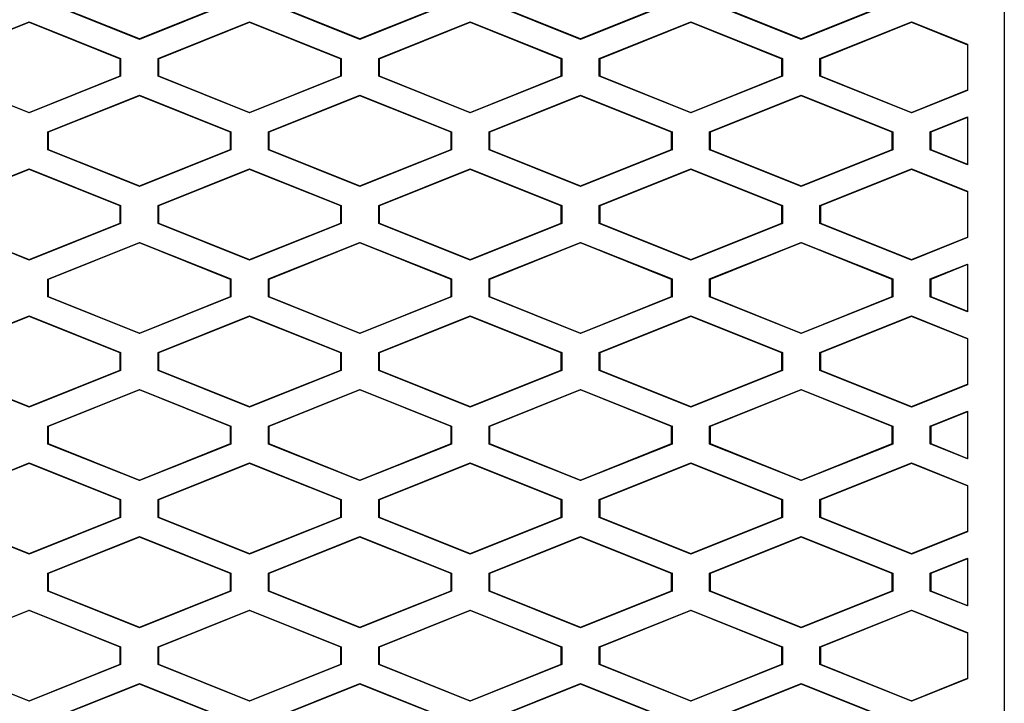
# Model space of a CAD drawing. Header units: millimetres. Extents: x -0.44 to 1.31, y -0.87 to 1.29.
# Tile 67 of 182: x 0.2822 to 0.309, y 0.3113 to 0.3299. Entities that reach past the tile are written whole.
import ezdxf

# ---------------------------------------------------------------- set-up
doc = ezdxf.new("R2010")
doc.units = ezdxf.units.MM

msp = doc.modelspace()

# ---------------------------------------------------------------- linework, layer by layer
at = {"color": 7, "linetype": 'Continuous', "lineweight": 25}
for p, q in [((0.309001, 0.341071), (0.309002, 0.293161)), ((0.285477, 0.329331), (0.282987, 0.330327)), ((0.285477, 0.329346), (0.283001, 0.330337)), ((0.287954, 0.330337), (0.285477, 0.329346)), ((0.287968, 0.330327), (0.285477, 0.329331)), ((0.291477, 0.329331), (0.288987, 0.330327)), ((0.291477, 0.329346), (0.289001, 0.330337)), ((0.293954, 0.330337), (0.291477, 0.329346)), ((0.293968, 0.330327), (0.291477, 0.329331)), ((0.297477, 0.329331), (0.294987, 0.330327)), ((0.297477, 0.329346), (0.295001, 0.330337)), ((0.299954, 0.330337), (0.297477, 0.329346)), ((0.299968, 0.330327), (0.297477, 0.329331)), ((0.303477, 0.329331), (0.300987, 0.330327)), ((0.303477, 0.329346), (0.301001, 0.330337)), ((0.305954, 0.330337), (0.303477, 0.329346)), ((0.305968, 0.330327), (0.303477, 0.329331)), ((0.279987, 0.328814), (0.282477, 0.329811)), ((0.280001, 0.328805), (0.282477, 0.329796)), ((0.282477, 0.329811), (0.284968, 0.328814)), ((0.282477, 0.329796), (0.282477, 0.329811)), ((0.282477, 0.329796), (0.284954, 0.328805)), ((0.285987, 0.328814), (0.288477, 0.329811)), ((0.286001, 0.328805), (0.288477, 0.329796)), ((0.288477, 0.329811), (0.290968, 0.328814)), ((0.288477, 0.329796), (0.288477, 0.329811)), ((0.288477, 0.329796), (0.290954, 0.328805)), ((0.291987, 0.328815), (0.294477, 0.329811)), ((0.292001, 0.328805), (0.294477, 0.329796)), ((0.294477, 0.329811), (0.296968, 0.328815)), ((0.294477, 0.329796), (0.294477, 0.329811)), ((0.294477, 0.329796), (0.296954, 0.328805)), ((0.297987, 0.328815), (0.300477, 0.329811)), ((0.298001, 0.328805), (0.300477, 0.329796)), ((0.300477, 0.329811), (0.302968, 0.328815)), ((0.300477, 0.329796), (0.300477, 0.329811)), ((0.300477, 0.329796), (0.302954, 0.328805)), ((0.303987, 0.328815), (0.306477, 0.329811)), ((0.304001, 0.328805), (0.306477, 0.329796)), ((0.306477, 0.329811), (0.308001, 0.329201)), ((0.306477, 0.329796), (0.306477, 0.329811)), ((0.306477, 0.329796), (0.308001, 0.329186)), ((0.285477, 0.329346), (0.285477, 0.329331)), ((0.291477, 0.329346), (0.291477, 0.329331)), ((0.297477, 0.329346), (0.297477, 0.329331)), ((0.303477, 0.329346), (0.303477, 0.329331)), ((0.308001, 0.329201), (0.308001, 0.327941)), ((0.284968, 0.328814), (0.284954, 0.328805)), ((0.284954, 0.328337), (0.284954, 0.328805)), ((0.284968, 0.328814), (0.284968, 0.328327)), ((0.285987, 0.328327), (0.285987, 0.328814)), ((0.286001, 0.328805), (0.285987, 0.328814)), ((0.286001, 0.328805), (0.286001, 0.328337)), ((0.290968, 0.328814), (0.290954, 0.328805)), ((0.290954, 0.328337), (0.290954, 0.328805)), ((0.290968, 0.328814), (0.290968, 0.328327)), ((0.291987, 0.328327), (0.291987, 0.328815)), ((0.292001, 0.328805), (0.291987, 0.328815)), ((0.292001, 0.328805), (0.292001, 0.328337)), ((0.296968, 0.328815), (0.296954, 0.328805)), ((0.296954, 0.328337), (0.296954, 0.328805)), ((0.296968, 0.328815), (0.296968, 0.328327)), ((0.297987, 0.328327), (0.297987, 0.328815)), ((0.298001, 0.328805), (0.297987, 0.328815)), ((0.298001, 0.328805), (0.298001, 0.328337)), ((0.302968, 0.328815), (0.302954, 0.328805)), ((0.302954, 0.328337), (0.302954, 0.328805)), ((0.302968, 0.328815), (0.302968, 0.328327)), ((0.303987, 0.328327), (0.303987, 0.328815)), ((0.304001, 0.328805), (0.303987, 0.328815)), ((0.304001, 0.328805), (0.304001, 0.328337)), ((0.282477, 0.327331), (0.279987, 0.328327)), ((0.280001, 0.328337), (0.282477, 0.327346)), ((0.282477, 0.327346), (0.284954, 0.328337)), ((0.284968, 0.328327), (0.282477, 0.327331)), ((0.284954, 0.328337), (0.284968, 0.328327)), ((0.286001, 0.328337), (0.285987, 0.328327)), ((0.288477, 0.327331), (0.285987, 0.328327)), ((0.286001, 0.328337), (0.288477, 0.327346)), ((0.288477, 0.327346), (0.290954, 0.328337)), ((0.290968, 0.328327), (0.288477, 0.327331)), ((0.290954, 0.328337), (0.290968, 0.328327)), ((0.292001, 0.328337), (0.291987, 0.328327)), ((0.294477, 0.327331), (0.291987, 0.328327)), ((0.292001, 0.328337), (0.294477, 0.327346)), ((0.294477, 0.327346), (0.296954, 0.328337)), ((0.296968, 0.328327), (0.294477, 0.327331)), ((0.296954, 0.328337), (0.296968, 0.328327)), ((0.298001, 0.328337), (0.297987, 0.328327)), ((0.300477, 0.327331), (0.297987, 0.328327)), ((0.298001, 0.328337), (0.300477, 0.327346)), ((0.300477, 0.327346), (0.302954, 0.328337)), ((0.302968, 0.328327), (0.300477, 0.327331)), ((0.302954, 0.328337), (0.302968, 0.328327)), ((0.304001, 0.328337), (0.303987, 0.328327)), ((0.306477, 0.327331), (0.303987, 0.328327)), ((0.304001, 0.328337), (0.306477, 0.327346)), ((0.282987, 0.326814), (0.285477, 0.327811)), ((0.285477, 0.327796), (0.283001, 0.326805)), ((0.285477, 0.327811), (0.287968, 0.326815)), ((0.285477, 0.327796), (0.285477, 0.327811)), ((0.287954, 0.326805), (0.285477, 0.327796)), ((0.288987, 0.326815), (0.291477, 0.327811)), ((0.291477, 0.327796), (0.289001, 0.326805)), ((0.291477, 0.327811), (0.293968, 0.326815)), ((0.291477, 0.327796), (0.291477, 0.327811)), ((0.293954, 0.326805), (0.291477, 0.327796)), ((0.294987, 0.326815), (0.297477, 0.327811)), ((0.297477, 0.327796), (0.295001, 0.326805)), ((0.297477, 0.327811), (0.299968, 0.326815)), ((0.297477, 0.327796), (0.297477, 0.327811)), ((0.299954, 0.326805), (0.297477, 0.327796)), ((0.300987, 0.326815), (0.303477, 0.327811)), ((0.303477, 0.327796), (0.301001, 0.326805)), ((0.303477, 0.327811), (0.305968, 0.326815)), ((0.303477, 0.327796), (0.303477, 0.327811)), ((0.305954, 0.326805), (0.303477, 0.327796)), ((0.306477, 0.327346), (0.308001, 0.327956)), ((0.308001, 0.327941), (0.306477, 0.327331)), ((0.282477, 0.327346), (0.282477, 0.327331)), ((0.288477, 0.327346), (0.288477, 0.327331)), ((0.294477, 0.327346), (0.294477, 0.327331)), ((0.300477, 0.327346), (0.300477, 0.327331)), ((0.306477, 0.327331), (0.306477, 0.327346)), ((0.306987, 0.326815), (0.308001, 0.327221)), ((0.308001, 0.327206), (0.307001, 0.326805)), ((0.308001, 0.327221), (0.308001, 0.325922)), ((0.282987, 0.326327), (0.282987, 0.326814)), ((0.283001, 0.326805), (0.282987, 0.326814)), ((0.283001, 0.326805), (0.283001, 0.326337)), ((0.287968, 0.326815), (0.287954, 0.326805)), ((0.287954, 0.326337), (0.287954, 0.326805)), ((0.287968, 0.326815), (0.287968, 0.326327)), ((0.288987, 0.326327), (0.288987, 0.326815)), ((0.289001, 0.326805), (0.288987, 0.326815)), ((0.289001, 0.326805), (0.289001, 0.326337)), ((0.293968, 0.326815), (0.293954, 0.326805)), ((0.293954, 0.326337), (0.293954, 0.326805)), ((0.293968, 0.326815), (0.293968, 0.326327)), ((0.294987, 0.326327), (0.294987, 0.326815)), ((0.295001, 0.326805), (0.294987, 0.326815)), ((0.295001, 0.326805), (0.295001, 0.326337)), ((0.299968, 0.326815), (0.299954, 0.326805)), ((0.299954, 0.326337), (0.299954, 0.326805)), ((0.299968, 0.326815), (0.299968, 0.326327)), ((0.300987, 0.326327), (0.300987, 0.326815)), ((0.301001, 0.326805), (0.300987, 0.326815)), ((0.301001, 0.326805), (0.301001, 0.326337)), ((0.305954, 0.326805), (0.305968, 0.326815)), ((0.305954, 0.326337), (0.305954, 0.326805)), ((0.305968, 0.326815), (0.305968, 0.326327)), ((0.306987, 0.326328), (0.306987, 0.326815)), ((0.307001, 0.326805), (0.306987, 0.326815)), ((0.307001, 0.326805), (0.307001, 0.326337)), ((0.282987, 0.326327), (0.283001, 0.326337)), ((0.285477, 0.325331), (0.282987, 0.326327)), ((0.283001, 0.326337), (0.285477, 0.325346)), ((0.285477, 0.325346), (0.287954, 0.326337)), ((0.287968, 0.326327), (0.285477, 0.325331)), ((0.287954, 0.326337), (0.287968, 0.326327)), ((0.288987, 0.326327), (0.289001, 0.326337)), ((0.291477, 0.325331), (0.288987, 0.326327)), ((0.289001, 0.326337), (0.291477, 0.325346)), ((0.291477, 0.325346), (0.293954, 0.326337)), ((0.293968, 0.326327), (0.291477, 0.325331)), ((0.293954, 0.326337), (0.293968, 0.326327)), ((0.294987, 0.326327), (0.295001, 0.326337)), ((0.297477, 0.325331), (0.294987, 0.326327)), ((0.295001, 0.326337), (0.297477, 0.325346)), ((0.297477, 0.325346), (0.299954, 0.326337)), ((0.299968, 0.326327), (0.297477, 0.325331)), ((0.299954, 0.326337), (0.299968, 0.326327)), ((0.300987, 0.326327), (0.301001, 0.326337)), ((0.303477, 0.325331), (0.300987, 0.326327)), ((0.301001, 0.326337), (0.303477, 0.325346)), ((0.303477, 0.325346), (0.305954, 0.326337)), ((0.305968, 0.326327), (0.303477, 0.325331)), ((0.305954, 0.326337), (0.305968, 0.326327)), ((0.306987, 0.326328), (0.307001, 0.326337)), ((0.308001, 0.325922), (0.306987, 0.326328)), ((0.307001, 0.326337), (0.308001, 0.325937)), ((0.279987, 0.324814), (0.282477, 0.325811)), ((0.282477, 0.325796), (0.280001, 0.324805)), ((0.282477, 0.325811), (0.284968, 0.324814)), ((0.282477, 0.325796), (0.282477, 0.325811)), ((0.284954, 0.324805), (0.282477, 0.325796)), ((0.285987, 0.324814), (0.288477, 0.325811)), ((0.288477, 0.325796), (0.286001, 0.324805)), ((0.288477, 0.325811), (0.290968, 0.324814)), ((0.288477, 0.325796), (0.288477, 0.325811)), ((0.290954, 0.324805), (0.288477, 0.325796)), ((0.291987, 0.324815), (0.294477, 0.325811)), ((0.294477, 0.325796), (0.292001, 0.324805)), ((0.294477, 0.325811), (0.296968, 0.324815)), ((0.294477, 0.325796), (0.294477, 0.325811)), ((0.296954, 0.324805), (0.294477, 0.325796)), ((0.297987, 0.324815), (0.300477, 0.325811)), ((0.300477, 0.325796), (0.298001, 0.324805)), ((0.300477, 0.325811), (0.302968, 0.324815)), ((0.300477, 0.325796), (0.300477, 0.325811)), ((0.302954, 0.324805), (0.300477, 0.325796)), ((0.303987, 0.324815), (0.306477, 0.325811)), ((0.306477, 0.325796), (0.304001, 0.324805)), ((0.306477, 0.325811), (0.308001, 0.325201)), ((0.306477, 0.325796), (0.306477, 0.325811)), ((0.308001, 0.325186), (0.306477, 0.325796)), ((0.285477, 0.325346), (0.285477, 0.325331)), ((0.291477, 0.325346), (0.291477, 0.325331)), ((0.297477, 0.325346), (0.297477, 0.325331)), ((0.303477, 0.325346), (0.303477, 0.325331)), ((0.308001, 0.325201), (0.308001, 0.323941)), ((0.284968, 0.324814), (0.284954, 0.324805)), ((0.284954, 0.324337), (0.284954, 0.324805)), ((0.284968, 0.324814), (0.284968, 0.324327)), ((0.285987, 0.324327), (0.285987, 0.324814)), ((0.286001, 0.324805), (0.285987, 0.324814)), ((0.286001, 0.324805), (0.286001, 0.324337)), ((0.290968, 0.324814), (0.290954, 0.324805)), ((0.290954, 0.324337), (0.290954, 0.324805)), ((0.290968, 0.324814), (0.290968, 0.324327)), ((0.291987, 0.324327), (0.291987, 0.324815)), ((0.292001, 0.324805), (0.291987, 0.324815)), ((0.292001, 0.324805), (0.292001, 0.324337)), ((0.296968, 0.324815), (0.296954, 0.324805)), ((0.296954, 0.324337), (0.296954, 0.324805)), ((0.296968, 0.324815), (0.296968, 0.324327)), ((0.297987, 0.324327), (0.297987, 0.324815)), ((0.298001, 0.324805), (0.297987, 0.324815)), ((0.298001, 0.324805), (0.298001, 0.324337)), ((0.302968, 0.324815), (0.302954, 0.324805)), ((0.302954, 0.324337), (0.302954, 0.324805)), ((0.302968, 0.324815), (0.302968, 0.324327)), ((0.303987, 0.324327), (0.303987, 0.324815)), ((0.304001, 0.324805), (0.303987, 0.324815)), ((0.304001, 0.324805), (0.304001, 0.324337)), ((0.282477, 0.323331), (0.279987, 0.324327)), ((0.280001, 0.324337), (0.282477, 0.323346)), ((0.282477, 0.323346), (0.284954, 0.324337)), ((0.284968, 0.324327), (0.282477, 0.323331)), ((0.284954, 0.324337), (0.284968, 0.324327)), ((0.286001, 0.324337), (0.285987, 0.324327)), ((0.288477, 0.323331), (0.285987, 0.324327)), ((0.286001, 0.324337), (0.288477, 0.323346)), ((0.288477, 0.323346), (0.290954, 0.324337)), ((0.290968, 0.324327), (0.288477, 0.323331)), ((0.290954, 0.324337), (0.290968, 0.324327)), ((0.292001, 0.324337), (0.291987, 0.324327)), ((0.294477, 0.323331), (0.291987, 0.324327)), ((0.292001, 0.324337), (0.294477, 0.323346)), ((0.294477, 0.323346), (0.296954, 0.324337)), ((0.296968, 0.324327), (0.294477, 0.323331)), ((0.296954, 0.324337), (0.296968, 0.324327)), ((0.298001, 0.324337), (0.297987, 0.324327)), ((0.300477, 0.323331), (0.297987, 0.324327)), ((0.298001, 0.324337), (0.300477, 0.323346)), ((0.300477, 0.323346), (0.302954, 0.324337)), ((0.302968, 0.324327), (0.300477, 0.323331)), ((0.302954, 0.324337), (0.302968, 0.324327)), ((0.304001, 0.324337), (0.303987, 0.324327)), ((0.306477, 0.323331), (0.303987, 0.324327)), ((0.304001, 0.324337), (0.306477, 0.323346)), ((0.282987, 0.322814), (0.285477, 0.323811)), ((0.285477, 0.323796), (0.283001, 0.322805)), ((0.285477, 0.323811), (0.287968, 0.322815)), ((0.285477, 0.323796), (0.285477, 0.323811)), ((0.287954, 0.322805), (0.285477, 0.323796)), ((0.288987, 0.322815), (0.291477, 0.323811)), ((0.291477, 0.323796), (0.289001, 0.322805)), ((0.291477, 0.323811), (0.293968, 0.322815)), ((0.291477, 0.323796), (0.291477, 0.323811)), ((0.293954, 0.322805), (0.291477, 0.323796)), ((0.294987, 0.322815), (0.297477, 0.323811)), ((0.297477, 0.323796), (0.295001, 0.322805)), ((0.297477, 0.323811), (0.299968, 0.322815)), ((0.297477, 0.323796), (0.297477, 0.323811)), ((0.299954, 0.322805), (0.297477, 0.323796)), ((0.300987, 0.322815), (0.303477, 0.323811)), ((0.303477, 0.323796), (0.301001, 0.322805)), ((0.303477, 0.323811), (0.305968, 0.322815)), ((0.303477, 0.323796), (0.303477, 0.323811)), ((0.305954, 0.322805), (0.303477, 0.323796)), ((0.306477, 0.323346), (0.308001, 0.323956)), ((0.308001, 0.323941), (0.306477, 0.323331)), ((0.282477, 0.323346), (0.282477, 0.323331)), ((0.288477, 0.323346), (0.288477, 0.323331)), ((0.294477, 0.323346), (0.294477, 0.323331)), ((0.300477, 0.323346), (0.300477, 0.323331)), ((0.306477, 0.323331), (0.306477, 0.323346)), ((0.306987, 0.322815), (0.308001, 0.323221)), ((0.308001, 0.323206), (0.307001, 0.322805)), ((0.308001, 0.323221), (0.308002, 0.321922)), ((0.282987, 0.322327), (0.282987, 0.322814)), ((0.283001, 0.322805), (0.282987, 0.322814)), ((0.283001, 0.322805), (0.283001, 0.322337)), ((0.287968, 0.322815), (0.287954, 0.322805)), ((0.287954, 0.322337), (0.287954, 0.322805)), ((0.287968, 0.322815), (0.287968, 0.322327)), ((0.288987, 0.322327), (0.288987, 0.322815)), ((0.289001, 0.322805), (0.288987, 0.322815)), ((0.289001, 0.322805), (0.289001, 0.322337)), ((0.293968, 0.322815), (0.293954, 0.322805)), ((0.293954, 0.322337), (0.293954, 0.322805)), ((0.293968, 0.322815), (0.293968, 0.322327)), ((0.294987, 0.322327), (0.294987, 0.322815)), ((0.295001, 0.322805), (0.294987, 0.322815)), ((0.295001, 0.322805), (0.295001, 0.322337)), ((0.299968, 0.322815), (0.299954, 0.322805)), ((0.299954, 0.322337), (0.299954, 0.322805)), ((0.299968, 0.322815), (0.299968, 0.322327)), ((0.300987, 0.322327), (0.300987, 0.322815)), ((0.301001, 0.322805), (0.300987, 0.322815)), ((0.301001, 0.322805), (0.301001, 0.322337)), ((0.305954, 0.322805), (0.305968, 0.322815)), ((0.305954, 0.322337), (0.305954, 0.322805)), ((0.305968, 0.322815), (0.305968, 0.322327)), ((0.306987, 0.322328), (0.306987, 0.322815)), ((0.307001, 0.322805), (0.306987, 0.322815)), ((0.307001, 0.322805), (0.307001, 0.322337)), ((0.282987, 0.322327), (0.283001, 0.322337)), ((0.285477, 0.321331), (0.282987, 0.322327)), ((0.283001, 0.322337), (0.285477, 0.321346)), ((0.285477, 0.321346), (0.287954, 0.322337)), ((0.287968, 0.322327), (0.285477, 0.321331)), ((0.287954, 0.322337), (0.287968, 0.322327)), ((0.288987, 0.322327), (0.289001, 0.322337)), ((0.291477, 0.321331), (0.288987, 0.322327)), ((0.289001, 0.322337), (0.291477, 0.321346)), ((0.291477, 0.321346), (0.293954, 0.322337)), ((0.293968, 0.322327), (0.291477, 0.321331)), ((0.293954, 0.322337), (0.293968, 0.322327)), ((0.294987, 0.322327), (0.295001, 0.322337)), ((0.297477, 0.321331), (0.294987, 0.322327)), ((0.295001, 0.322337), (0.297477, 0.321346)), ((0.297477, 0.321346), (0.299954, 0.322337)), ((0.299968, 0.322327), (0.297477, 0.321331)), ((0.299954, 0.322337), (0.299968, 0.322327)), ((0.300987, 0.322327), (0.301001, 0.322337)), ((0.303477, 0.321331), (0.300987, 0.322327)), ((0.301001, 0.322337), (0.303477, 0.321346)), ((0.303477, 0.321346), (0.305954, 0.322337)), ((0.305968, 0.322327), (0.303477, 0.321331)), ((0.305954, 0.322337), (0.305968, 0.322327)), ((0.306987, 0.322328), (0.307001, 0.322337)), ((0.308002, 0.321922), (0.306987, 0.322328)), ((0.307001, 0.322337), (0.308002, 0.321937)), ((0.279987, 0.320814), (0.282477, 0.321811)), ((0.282477, 0.321796), (0.280001, 0.320805)), ((0.282477, 0.321811), (0.284968, 0.320814)), ((0.282477, 0.321796), (0.282477, 0.321811)), ((0.284954, 0.320805), (0.282477, 0.321796)), ((0.285987, 0.320814), (0.288477, 0.321811)), ((0.288477, 0.321796), (0.286001, 0.320805)), ((0.288477, 0.321811), (0.290968, 0.320814)), ((0.288477, 0.321796), (0.288477, 0.321811)), ((0.290954, 0.320805), (0.288477, 0.321796)), ((0.291987, 0.320815), (0.294477, 0.321811)), ((0.294477, 0.321796), (0.292001, 0.320805)), ((0.294477, 0.321811), (0.296968, 0.320815)), ((0.294477, 0.321796), (0.294477, 0.321811)), ((0.296954, 0.320805), (0.294477, 0.321796)), ((0.297987, 0.320815), (0.300477, 0.321811)), ((0.300477, 0.321796), (0.298001, 0.320805)), ((0.300477, 0.321811), (0.302968, 0.320815)), ((0.300477, 0.321796), (0.300477, 0.321811)), ((0.302954, 0.320805), (0.300477, 0.321796)), ((0.303987, 0.320815), (0.306477, 0.321811)), ((0.306477, 0.321796), (0.304001, 0.320805)), ((0.306477, 0.321811), (0.308002, 0.321201)), ((0.306477, 0.321796), (0.306477, 0.321811)), ((0.308002, 0.321186), (0.306477, 0.321796)), ((0.285477, 0.321346), (0.285477, 0.321331)), ((0.291477, 0.321346), (0.291477, 0.321331)), ((0.297477, 0.321346), (0.297477, 0.321331)), ((0.303477, 0.321346), (0.303477, 0.321331)), ((0.308002, 0.321201), (0.308002, 0.319941)), ((0.284968, 0.320814), (0.284954, 0.320805)), ((0.284968, 0.320814), (0.284968, 0.320327)), ((0.285987, 0.320327), (0.285987, 0.320814)), ((0.286001, 0.320805), (0.285987, 0.320814)), ((0.290968, 0.320814), (0.290954, 0.320805)), ((0.290968, 0.320814), (0.290968, 0.320327)), ((0.291987, 0.320327), (0.291987, 0.320815)), ((0.292001, 0.320805), (0.291987, 0.320815)), ((0.296968, 0.320815), (0.296954, 0.320805)), ((0.296968, 0.320815), (0.296968, 0.320327)), ((0.297987, 0.320327), (0.297987, 0.320815)), ((0.298001, 0.320805), (0.297987, 0.320815)), ((0.302968, 0.320815), (0.302954, 0.320805)), ((0.302968, 0.320815), (0.302968, 0.320327)), ((0.303987, 0.320327), (0.303987, 0.320815)), ((0.304001, 0.320805), (0.303987, 0.320815)), ((0.284954, 0.320337), (0.284954, 0.320805)), ((0.286001, 0.320805), (0.286001, 0.320337)), ((0.290954, 0.320337), (0.290954, 0.320805)), ((0.292001, 0.320805), (0.292001, 0.320337)), ((0.296954, 0.320337), (0.296954, 0.320805)), ((0.298001, 0.320805), (0.298001, 0.320337)), ((0.302954, 0.320337), (0.302954, 0.320805)), ((0.304001, 0.320805), (0.304001, 0.320337)), ((0.282477, 0.319331), (0.279987, 0.320327)), ((0.280001, 0.320337), (0.282477, 0.319346)), ((0.282477, 0.319346), (0.284954, 0.320337)), ((0.284968, 0.320327), (0.282477, 0.319331)), ((0.284954, 0.320337), (0.284968, 0.320327)), ((0.286001, 0.320337), (0.285987, 0.320327)), ((0.288477, 0.319331), (0.285987, 0.320327)), ((0.286001, 0.320337), (0.288477, 0.319346)), ((0.288477, 0.319346), (0.290954, 0.320337)), ((0.290968, 0.320327), (0.288477, 0.319331)), ((0.290954, 0.320337), (0.290968, 0.320327)), ((0.292001, 0.320337), (0.291987, 0.320327)), ((0.294477, 0.319331), (0.291987, 0.320327)), ((0.292001, 0.320337), (0.294477, 0.319346)), ((0.294477, 0.319346), (0.296954, 0.320337)), ((0.296968, 0.320327), (0.294477, 0.319331)), ((0.296954, 0.320337), (0.296968, 0.320327)), ((0.298001, 0.320337), (0.297987, 0.320327)), ((0.300477, 0.319331), (0.297987, 0.320327)), ((0.298001, 0.320337), (0.300477, 0.319346)), ((0.300477, 0.319346), (0.302954, 0.320337)), ((0.302968, 0.320327), (0.300477, 0.319331)), ((0.302954, 0.320337), (0.302968, 0.320327)), ((0.304001, 0.320337), (0.303987, 0.320327)), ((0.306477, 0.319331), (0.303987, 0.320327)), ((0.304001, 0.320337), (0.306477, 0.319346)), ((0.282987, 0.318814), (0.285477, 0.319811)), ((0.285477, 0.319796), (0.283001, 0.318805)), ((0.285477, 0.319811), (0.287968, 0.318815)), ((0.285477, 0.319796), (0.285477, 0.319811)), ((0.287954, 0.318805), (0.285477, 0.319796)), ((0.288987, 0.318815), (0.291477, 0.319811)), ((0.291477, 0.319796), (0.289001, 0.318805)), ((0.291477, 0.319811), (0.293968, 0.318815)), ((0.291477, 0.319796), (0.291477, 0.319811)), ((0.293954, 0.318805), (0.291477, 0.319796)), ((0.294987, 0.318815), (0.297477, 0.319811)), ((0.297477, 0.319796), (0.295001, 0.318805)), ((0.297477, 0.319811), (0.299968, 0.318815)), ((0.297477, 0.319796), (0.297477, 0.319811)), ((0.299954, 0.318805), (0.297477, 0.319796)), ((0.300987, 0.318815), (0.303477, 0.319811)), ((0.303477, 0.319796), (0.301001, 0.318805)), ((0.303477, 0.319811), (0.305968, 0.318815)), ((0.303477, 0.319796), (0.303477, 0.319811)), ((0.305954, 0.318805), (0.303477, 0.319796)), ((0.306477, 0.319346), (0.308002, 0.319956)), ((0.308002, 0.319941), (0.306477, 0.319331)), ((0.282477, 0.319346), (0.282477, 0.319331)), ((0.288477, 0.319346), (0.288477, 0.319331)), ((0.294477, 0.319346), (0.294477, 0.319331)), ((0.300477, 0.319346), (0.300477, 0.319331)), ((0.306477, 0.319331), (0.306477, 0.319346)), ((0.306987, 0.318815), (0.308002, 0.319221)), ((0.308002, 0.319221), (0.308002, 0.317922)), ((0.308002, 0.319206), (0.307001, 0.318805)), ((0.282987, 0.318327), (0.282987, 0.318814)), ((0.283001, 0.318805), (0.282987, 0.318814)), ((0.283001, 0.318805), (0.283001, 0.318337)), ((0.287968, 0.318815), (0.287954, 0.318805)), ((0.287954, 0.318337), (0.287954, 0.318805)), ((0.287968, 0.318815), (0.287968, 0.318327)), ((0.288987, 0.318327), (0.288987, 0.318815)), ((0.289001, 0.318805), (0.288987, 0.318815)), ((0.289001, 0.318805), (0.289001, 0.318337)), ((0.293968, 0.318815), (0.293954, 0.318805)), ((0.293954, 0.318337), (0.293954, 0.318805)), ((0.293968, 0.318815), (0.293968, 0.318327)), ((0.294987, 0.318327), (0.294987, 0.318815)), ((0.295001, 0.318805), (0.294987, 0.318815)), ((0.295001, 0.318805), (0.295001, 0.318337)), ((0.299968, 0.318815), (0.299954, 0.318805)), ((0.299954, 0.318337), (0.299954, 0.318805)), ((0.299968, 0.318815), (0.299968, 0.318327)), ((0.300987, 0.318327), (0.300987, 0.318815)), ((0.301001, 0.318805), (0.300987, 0.318815)), ((0.301001, 0.318805), (0.301001, 0.318337)), ((0.305954, 0.318805), (0.305968, 0.318815)), ((0.305954, 0.318337), (0.305954, 0.318805)), ((0.305968, 0.318815), (0.305968, 0.318327)), ((0.306987, 0.318328), (0.306987, 0.318815)), ((0.307001, 0.318805), (0.306987, 0.318815)), ((0.307001, 0.318805), (0.307001, 0.318337)), ((0.282987, 0.318327), (0.283001, 0.318337)), ((0.285477, 0.317331), (0.282987, 0.318327)), ((0.283001, 0.318337), (0.285477, 0.317346)), ((0.285477, 0.317346), (0.287954, 0.318337)), ((0.287968, 0.318327), (0.285477, 0.317331)), ((0.287954, 0.318337), (0.287968, 0.318327)), ((0.288987, 0.318327), (0.289001, 0.318337)), ((0.291477, 0.317331), (0.288987, 0.318327)), ((0.289001, 0.318337), (0.291477, 0.317346)), ((0.291477, 0.317346), (0.293954, 0.318337)), ((0.293968, 0.318327), (0.291477, 0.317331)), ((0.293954, 0.318337), (0.293968, 0.318327)), ((0.294987, 0.318327), (0.295001, 0.318337)), ((0.297477, 0.317331), (0.294987, 0.318327)), ((0.295001, 0.318337), (0.297477, 0.317346)), ((0.297477, 0.317346), (0.299954, 0.318337)), ((0.299968, 0.318327), (0.297477, 0.317331)), ((0.299954, 0.318337), (0.299968, 0.318327)), ((0.300987, 0.318327), (0.301001, 0.318337)), ((0.303477, 0.317331), (0.300987, 0.318327)), ((0.301001, 0.318337), (0.303477, 0.317346)), ((0.303477, 0.317346), (0.305954, 0.318337)), ((0.305968, 0.318327), (0.303477, 0.317331)), ((0.305954, 0.318337), (0.305968, 0.318327)), ((0.306987, 0.318328), (0.307001, 0.318337)), ((0.308002, 0.317922), (0.306987, 0.318328)), ((0.307001, 0.318337), (0.308002, 0.317937)), ((0.279987, 0.316814), (0.282477, 0.317811)), ((0.282477, 0.317796), (0.280001, 0.316805)), ((0.282477, 0.317811), (0.284968, 0.316814)), ((0.282477, 0.317796), (0.282477, 0.317811)), ((0.284954, 0.316805), (0.282477, 0.317796)), ((0.285987, 0.316814), (0.288477, 0.317811)), ((0.288477, 0.317796), (0.286001, 0.316805)), ((0.288477, 0.317811), (0.290968, 0.316814)), ((0.288477, 0.317796), (0.288477, 0.317811)), ((0.290954, 0.316805), (0.288477, 0.317796)), ((0.291987, 0.316815), (0.294477, 0.317811)), ((0.294477, 0.317796), (0.292001, 0.316805)), ((0.294477, 0.317811), (0.296968, 0.316815)), ((0.294477, 0.317796), (0.294477, 0.317811)), ((0.296954, 0.316805), (0.294477, 0.317796)), ((0.297987, 0.316815), (0.300477, 0.317811)), ((0.300477, 0.317796), (0.298001, 0.316805)), ((0.300477, 0.317811), (0.302968, 0.316815)), ((0.300477, 0.317796), (0.300477, 0.317811)), ((0.302954, 0.316805), (0.300477, 0.317796)), ((0.303987, 0.316815), (0.306477, 0.317811)), ((0.306477, 0.317796), (0.304001, 0.316805)), ((0.306477, 0.317811), (0.308002, 0.317201)), ((0.306477, 0.317796), (0.306477, 0.317811)), ((0.308002, 0.317186), (0.306477, 0.317796)), ((0.285477, 0.317346), (0.285477, 0.317331)), ((0.291477, 0.317346), (0.291477, 0.317331)), ((0.297477, 0.317346), (0.297477, 0.317331)), ((0.303477, 0.317346), (0.303477, 0.317331)), ((0.308002, 0.317201), (0.308002, 0.315941)), ((0.284968, 0.316814), (0.284954, 0.316805)), ((0.284954, 0.316337), (0.284954, 0.316805)), ((0.284968, 0.316814), (0.284968, 0.316327)), ((0.285987, 0.316327), (0.285987, 0.316814)), ((0.286001, 0.316805), (0.285987, 0.316814)), ((0.286001, 0.316805), (0.286001, 0.316337)), ((0.290968, 0.316814), (0.290954, 0.316805)), ((0.290954, 0.316337), (0.290954, 0.316805)), ((0.290968, 0.316814), (0.290968, 0.316327)), ((0.291987, 0.316327), (0.291987, 0.316815)), ((0.292001, 0.316805), (0.291987, 0.316815)), ((0.292001, 0.316805), (0.292001, 0.316337)), ((0.296968, 0.316815), (0.296954, 0.316805)), ((0.296954, 0.316337), (0.296954, 0.316805)), ((0.296968, 0.316815), (0.296968, 0.316327)), ((0.297987, 0.316327), (0.297987, 0.316815)), ((0.298001, 0.316805), (0.297987, 0.316815)), ((0.298001, 0.316805), (0.298001, 0.316337)), ((0.302968, 0.316815), (0.302954, 0.316805)), ((0.302954, 0.316337), (0.302954, 0.316805)), ((0.302968, 0.316815), (0.302968, 0.316327)), ((0.303987, 0.316327), (0.303987, 0.316815)), ((0.304001, 0.316805), (0.303987, 0.316815)), ((0.304001, 0.316805), (0.304001, 0.316337)), ((0.282477, 0.315331), (0.279987, 0.316327)), ((0.280001, 0.316337), (0.282477, 0.315346)), ((0.282477, 0.315346), (0.284954, 0.316337)), ((0.284968, 0.316327), (0.282477, 0.315331)), ((0.284954, 0.316337), (0.284968, 0.316327)), ((0.286001, 0.316337), (0.285987, 0.316327)), ((0.288477, 0.315331), (0.285987, 0.316327)), ((0.286001, 0.316337), (0.288477, 0.315346)), ((0.288477, 0.315346), (0.290954, 0.316337)), ((0.290968, 0.316327), (0.288477, 0.315331)), ((0.290954, 0.316337), (0.290968, 0.316327)), ((0.292001, 0.316337), (0.291987, 0.316327)), ((0.294477, 0.315331), (0.291987, 0.316327)), ((0.292001, 0.316337), (0.294477, 0.315346)), ((0.294477, 0.315346), (0.296954, 0.316337)), ((0.296968, 0.316327), (0.294477, 0.315331)), ((0.296954, 0.316337), (0.296968, 0.316327)), ((0.298001, 0.316337), (0.297987, 0.316327)), ((0.300477, 0.315331), (0.297987, 0.316327)), ((0.298001, 0.316337), (0.300477, 0.315346)), ((0.300477, 0.315346), (0.302954, 0.316337)), ((0.302968, 0.316327), (0.300477, 0.315331)), ((0.302954, 0.316337), (0.302968, 0.316327)), ((0.304001, 0.316337), (0.303987, 0.316327)), ((0.306477, 0.315331), (0.303987, 0.316327)), ((0.304001, 0.316337), (0.306477, 0.315346)), ((0.282987, 0.314814), (0.285477, 0.315811)), ((0.285477, 0.315796), (0.283001, 0.314805)), ((0.285477, 0.315811), (0.287968, 0.314815)), ((0.285477, 0.315796), (0.285477, 0.315811)), ((0.287954, 0.314805), (0.285477, 0.315796)), ((0.288987, 0.314815), (0.291477, 0.315811)), ((0.291477, 0.315796), (0.289001, 0.314805)), ((0.291477, 0.315811), (0.293968, 0.314815)), ((0.291477, 0.315796), (0.291477, 0.315811)), ((0.293954, 0.314805), (0.291477, 0.315796)), ((0.294987, 0.314815), (0.297477, 0.315811)), ((0.297477, 0.315796), (0.295001, 0.314805)), ((0.297477, 0.315811), (0.299968, 0.314815)), ((0.297477, 0.315796), (0.297477, 0.315811)), ((0.299954, 0.314805), (0.297477, 0.315796)), ((0.300987, 0.314815), (0.303477, 0.315811)), ((0.303477, 0.315796), (0.301001, 0.314805)), ((0.303477, 0.315811), (0.305968, 0.314815)), ((0.303477, 0.315796), (0.303477, 0.315811)), ((0.305954, 0.314805), (0.303477, 0.315796)), ((0.306477, 0.315346), (0.308002, 0.315956)), ((0.308002, 0.315941), (0.306477, 0.315331)), ((0.282477, 0.315346), (0.282477, 0.315331)), ((0.288477, 0.315346), (0.288477, 0.315331)), ((0.294477, 0.315346), (0.294477, 0.315331)), ((0.300477, 0.315346), (0.300477, 0.315331)), ((0.306477, 0.315331), (0.306477, 0.315346)), ((0.306987, 0.314815), (0.308002, 0.315221)), ((0.308002, 0.315206), (0.307001, 0.314805)), ((0.308002, 0.315221), (0.308002, 0.313922)), ((0.282987, 0.314327), (0.282987, 0.314814)), ((0.283001, 0.314805), (0.282987, 0.314814)), ((0.283001, 0.314805), (0.283001, 0.314337)), ((0.287968, 0.314815), (0.287954, 0.314805)), ((0.287954, 0.314337), (0.287954, 0.314805)), ((0.287968, 0.314815), (0.287968, 0.314327)), ((0.288987, 0.314327), (0.288987, 0.314815)), ((0.289001, 0.314805), (0.288987, 0.314815)), ((0.289001, 0.314805), (0.289001, 0.314337)), ((0.293968, 0.314815), (0.293954, 0.314805)), ((0.293954, 0.314337), (0.293954, 0.314805)), ((0.293968, 0.314815), (0.293968, 0.314327)), ((0.294987, 0.314327), (0.294987, 0.314815)), ((0.295001, 0.314805), (0.294987, 0.314815)), ((0.295001, 0.314805), (0.295001, 0.314337)), ((0.299968, 0.314815), (0.299954, 0.314805)), ((0.299954, 0.314337), (0.299954, 0.314805)), ((0.299968, 0.314815), (0.299968, 0.314327)), ((0.300987, 0.314327), (0.300987, 0.314815)), ((0.301001, 0.314805), (0.300987, 0.314815)), ((0.301001, 0.314805), (0.301001, 0.314337)), ((0.305954, 0.314805), (0.305968, 0.314815)), ((0.305954, 0.314337), (0.305954, 0.314805)), ((0.305968, 0.314815), (0.305968, 0.314327)), ((0.306987, 0.314328), (0.306987, 0.314815)), ((0.307001, 0.314805), (0.306987, 0.314815)), ((0.307001, 0.314805), (0.307001, 0.314337)), ((0.282987, 0.314327), (0.283001, 0.314337)), ((0.285477, 0.313331), (0.282987, 0.314327)), ((0.283001, 0.314337), (0.285477, 0.313346)), ((0.285477, 0.313346), (0.287954, 0.314337)), ((0.287968, 0.314327), (0.285477, 0.313331)), ((0.287954, 0.314337), (0.287968, 0.314327)), ((0.288987, 0.314327), (0.289001, 0.314337)), ((0.291477, 0.313331), (0.288987, 0.314327)), ((0.289001, 0.314337), (0.291477, 0.313346)), ((0.291477, 0.313346), (0.293954, 0.314337)), ((0.293968, 0.314327), (0.291477, 0.313331)), ((0.293954, 0.314337), (0.293968, 0.314327)), ((0.294987, 0.314327), (0.295001, 0.314337)), ((0.297477, 0.313331), (0.294987, 0.314327)), ((0.295001, 0.314337), (0.297477, 0.313346)), ((0.297477, 0.313346), (0.299954, 0.314337)), ((0.299968, 0.314327), (0.297477, 0.313331)), ((0.299954, 0.314337), (0.299968, 0.314327)), ((0.300987, 0.314327), (0.301001, 0.314337)), ((0.303477, 0.313331), (0.300987, 0.314327)), ((0.301001, 0.314337), (0.303477, 0.313346)), ((0.303477, 0.313346), (0.305954, 0.314337)), ((0.305968, 0.314327), (0.303477, 0.313331)), ((0.305954, 0.314337), (0.305968, 0.314327)), ((0.306987, 0.314328), (0.307001, 0.314337)), ((0.308002, 0.313922), (0.306987, 0.314328)), ((0.307001, 0.314337), (0.308002, 0.313937)), ((0.279987, 0.312814), (0.282477, 0.313811)), ((0.282477, 0.313796), (0.280001, 0.312805)), ((0.282477, 0.313811), (0.284968, 0.312814)), ((0.282477, 0.313796), (0.282477, 0.313811)), ((0.284954, 0.312805), (0.282477, 0.313796)), ((0.285987, 0.312814), (0.288477, 0.313811)), ((0.288477, 0.313796), (0.286001, 0.312805)), ((0.288477, 0.313811), (0.290968, 0.312814)), ((0.288477, 0.313796), (0.288477, 0.313811)), ((0.290954, 0.312805), (0.288477, 0.313796)), ((0.291987, 0.312815), (0.294477, 0.313811)), ((0.294477, 0.313796), (0.292001, 0.312805)), ((0.294477, 0.313811), (0.296968, 0.312815)), ((0.294477, 0.313796), (0.294477, 0.313811)), ((0.296954, 0.312805), (0.294477, 0.313796)), ((0.297987, 0.312815), (0.300477, 0.313811)), ((0.300477, 0.313796), (0.298001, 0.312805)), ((0.300477, 0.313811), (0.302968, 0.312815)), ((0.300477, 0.313796), (0.300477, 0.313811)), ((0.302954, 0.312805), (0.300477, 0.313796)), ((0.303987, 0.312815), (0.306477, 0.313811)), ((0.306477, 0.313796), (0.304001, 0.312805)), ((0.306477, 0.313811), (0.308002, 0.313201)), ((0.306477, 0.313796), (0.306477, 0.313811)), ((0.308002, 0.313186), (0.306477, 0.313796)), ((0.285477, 0.313346), (0.285477, 0.313331)), ((0.291477, 0.313346), (0.291477, 0.313331)), ((0.297477, 0.313346), (0.297477, 0.313331)), ((0.303477, 0.313346), (0.303477, 0.313331)), ((0.308002, 0.313201), (0.308002, 0.311941)), ((0.284968, 0.312814), (0.284954, 0.312805)), ((0.284954, 0.312337), (0.284954, 0.312805)), ((0.284968, 0.312814), (0.284968, 0.312327)), ((0.285987, 0.312327), (0.285987, 0.312814)), ((0.286001, 0.312805), (0.285987, 0.312814)), ((0.286001, 0.312805), (0.286001, 0.312337)), ((0.290968, 0.312814), (0.290954, 0.312805)), ((0.290954, 0.312337), (0.290954, 0.312805)), ((0.290968, 0.312814), (0.290968, 0.312327)), ((0.291987, 0.312327), (0.291987, 0.312815)), ((0.292001, 0.312805), (0.291987, 0.312815)), ((0.292001, 0.312805), (0.292001, 0.312337)), ((0.296968, 0.312815), (0.296954, 0.312805)), ((0.296954, 0.312337), (0.296954, 0.312805)), ((0.296968, 0.312815), (0.296968, 0.312327)), ((0.297987, 0.312327), (0.297987, 0.312815)), ((0.298001, 0.312805), (0.297987, 0.312815)), ((0.298001, 0.312805), (0.298001, 0.312337)), ((0.302968, 0.312815), (0.302954, 0.312805)), ((0.302954, 0.312337), (0.302954, 0.312805)), ((0.302968, 0.312815), (0.302968, 0.312327)), ((0.303987, 0.312327), (0.303987, 0.312815)), ((0.304001, 0.312805), (0.303987, 0.312815)), ((0.304001, 0.312805), (0.304001, 0.312337)), ((0.282477, 0.311331), (0.279987, 0.312327)), ((0.280001, 0.312337), (0.282477, 0.311346)), ((0.282477, 0.311346), (0.284954, 0.312337)), ((0.284968, 0.312327), (0.282477, 0.311331)), ((0.284954, 0.312337), (0.284968, 0.312327)), ((0.286001, 0.312337), (0.285987, 0.312327)), ((0.288477, 0.311331), (0.285987, 0.312327)), ((0.286001, 0.312337), (0.288477, 0.311346)), ((0.288477, 0.311346), (0.290954, 0.312337)), ((0.290968, 0.312327), (0.288477, 0.311331)), ((0.290954, 0.312337), (0.290968, 0.312327)), ((0.292001, 0.312337), (0.291987, 0.312327)), ((0.294477, 0.311331), (0.291987, 0.312327)), ((0.292001, 0.312337), (0.294477, 0.311346)), ((0.294477, 0.311346), (0.296954, 0.312337)), ((0.296968, 0.312327), (0.294477, 0.311331)), ((0.296954, 0.312337), (0.296968, 0.312327)), ((0.298001, 0.312337), (0.297987, 0.312327)), ((0.300477, 0.311331), (0.297987, 0.312327)), ((0.298001, 0.312337), (0.300477, 0.311346)), ((0.300477, 0.311346), (0.302954, 0.312337)), ((0.302968, 0.312327), (0.300477, 0.311331)), ((0.302954, 0.312337), (0.302968, 0.312327)), ((0.304001, 0.312337), (0.303987, 0.312327)), ((0.306477, 0.311331), (0.303987, 0.312327)), ((0.304001, 0.312337), (0.306477, 0.311346)), ((0.282987, 0.310814), (0.285477, 0.311811)), ((0.285477, 0.311796), (0.283001, 0.310805)), ((0.285477, 0.311811), (0.287968, 0.310815)), ((0.285477, 0.311796), (0.285477, 0.311811)), ((0.287954, 0.310805), (0.285477, 0.311796)), ((0.288987, 0.310815), (0.291477, 0.311811)), ((0.291477, 0.311796), (0.289001, 0.310805)), ((0.291477, 0.311811), (0.293968, 0.310815)), ((0.291477, 0.311796), (0.291477, 0.311811)), ((0.293954, 0.310805), (0.291477, 0.311796)), ((0.294987, 0.310815), (0.297477, 0.311811)), ((0.297477, 0.311796), (0.295001, 0.310805)), ((0.297477, 0.311811), (0.299968, 0.310815)), ((0.297477, 0.311796), (0.297477, 0.311811)), ((0.299954, 0.310805), (0.297477, 0.311796)), ((0.300987, 0.310815), (0.303477, 0.311811)), ((0.303477, 0.311796), (0.301001, 0.310805)), ((0.303477, 0.311811), (0.305968, 0.310815)), ((0.303477, 0.311796), (0.303477, 0.311811)), ((0.305954, 0.310805), (0.303477, 0.311796)), ((0.306477, 0.311346), (0.308002, 0.311956)), ((0.308002, 0.311941), (0.306477, 0.311331)), ((0.282477, 0.311346), (0.282477, 0.311331)), ((0.288477, 0.311346), (0.288477, 0.311331)), ((0.294477, 0.311346), (0.294477, 0.311331)), ((0.300477, 0.311346), (0.300477, 0.311331)), ((0.306477, 0.311331), (0.306477, 0.311346))]:
    msp.add_line(p, q, dxfattribs=at)

doc.saveas('drawing.dxf')
